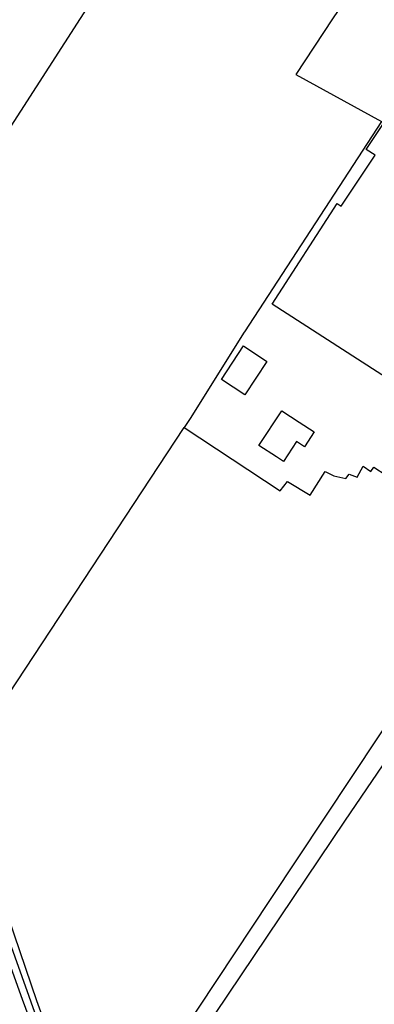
# Model space of a CAD drawing. Extents: x 165936 to 168762, y 445225 to 450407.
# Tile 20 of 69: x 166867 to 166941, y 446180 to 446385. Entities that reach past the tile are written whole.
import ezdxf

# ---------------------------------------------------------------- set-up
doc = ezdxf.new("R2010")
doc.units = 0
doc.header["$LTSCALE"] = 4
for name, color, linetype in [('G_BTD', 3, 'CONTINUOUS'), ('G_OTD', 32, 'CONTINUOUS'), ('G_OWG', 6, 'CONTINUOUS'), ('G_OWT', 6, 'CONTINUOUS'), ('G_WTD', 5, 'CONTINUOUS')]:
    doc.layers.add(name, color=color, linetype=linetype)

msp = doc.modelspace()

# ---------------------------------------------------------------- linework, layer by layer
at = {"layer": 'G_BTD', "linetype": 'Continuous', "transparency": 33554687}
msp.add_lwpolyline([(166853.978, 446228.411), (166901.034, 446299.78)], dxfattribs=at)
at = {"layer": 'G_OTD', "linetype": 'Continuous', "transparency": 33554687}
for points in [[(166910.33, 446420.445), (166913.535, 446418.333), (166912.396, 446417.09), (166921.365, 446411.111), (166943.515, 446441.125), (166955.288, 446456.603), (166971.957, 446443.771), (166931.873, 446384.732), (166924.286, 446373.201), (166942.111, 446363.423), (166913.624, 446319.687), (166913.544, 446319.56), (166902.309, 446301.649), (166901.034, 446299.78)], [(166964.164, 446340.612), (166974.419, 446333.953), (166964.053, 446317.538), (166963.988, 446317.442), (166961.65, 446313.956), (166955.043, 446304.104), (166954.254, 446302.927), (166937.098, 446313.947), (166919.344, 446325.421), (166932.877, 446346.328), (166933.742, 446345.768), (166940.77, 446356.37), (166938.926, 446357.597), (166950.004, 446374.249), (166956.748, 446369.762), (166945.671, 446353.112), (166955.841, 446346.575), (166944.967, 446330.027), (166953.605, 446324.35), (166964.164, 446340.612)], [(166918.262, 446313.523), (166913.641, 446306.531), (166908.794, 446309.734), (166913.415, 446316.726), (166918.262, 446313.523)], [(166921.325, 446303.256), (166924.956, 446300.885), (166928.1, 446298.831), (166926.086, 446295.746), (166924.416, 446296.837), (166921.705, 446292.686), (166920.23, 446293.649), (166916.599, 446296.02), (166921.325, 446303.256)], [(166901.034, 446299.78), (166920.993, 446286.572), (166922.507, 446288.555), (166927.243, 446285.679), (166930.369, 446290.59), (166932.155, 446289.697), (166934.703, 446289.177), (166935.394, 446290.056), (166937.027, 446289.428), (166938.282, 446291.751), (166939.915, 446290.621), (166940.49, 446291.487), (166961.008, 446278.193), (166964.036, 446269.437), (166918.951, 446201.597), (166896.62, 446167.942)], [(166904.837, 446173.889), (166934.495, 446217.906), (166942.483, 446229.634)]]:
    msp.add_lwpolyline(points, dxfattribs=at)
at = {"layer": 'G_OWG', "linetype": 'Continuous', "transparency": 33554687}
msp.add_lwpolyline([(166849.327, 446367.605, -0.0004038), (166886.884, 446425.899)], format="xyb", dxfattribs=at)
msp.add_lwpolyline([(166827.059, 446303.618), (166885.328, 446394.046)], dxfattribs=at)
at = {"layer": 'G_OWT', "linetype": 'Continuous', "transparency": 33554687}
msp.add_lwpolyline([(166898.093, 446102.66), (166895.973, 446108.817), (166884.325, 446142.218), (166884.095, 446142.878), (166870.357, 446180.51), (166853.978, 446228.411)], dxfattribs=at)
at = {"layer": 'G_WTD', "linetype": 'Continuous', "transparency": 33554687}
msp.add_lwpolyline([(166878.382, 446154.426), (166868.799, 446181.4), (166854.137, 446222.303), (166854.598, 446224.17), (166850.965, 446234.955), (166848.575, 446235.88), (166844.955, 446247.411), (166826.332, 446299.545), (166825.389, 446302.822), (166825.068, 446303.302), (166824.61, 446303.578), (166824.048, 446303.576), (166823.691, 446303.183), (166823.702, 446302.424), (166824.813, 446299.026), (166843.445, 446246.865), (166847.936, 446234.718), (166848.834, 446234.23), (166850.32, 446233.887), (166853.269, 446224.518), (166852.407, 446223.147), (166852.209, 446222.925), (166867.291, 446180.849), (166877.186, 446154.239)], dxfattribs=at)

doc.saveas('drawing.dxf')
